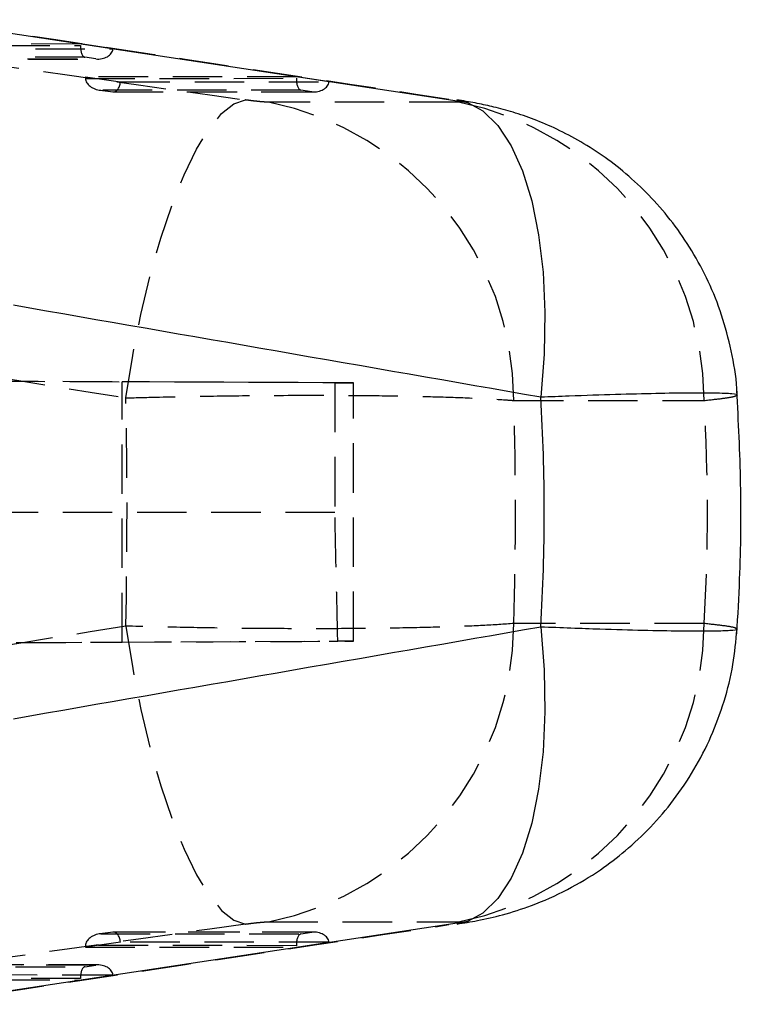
# Model space of a CAD drawing. Extents: x 41 to 411, y 12 to 288.
# Tile 6 of 24: x 222 to 240, y 129 to 154. Entities that reach past the tile are written whole.
import ezdxf

# ---------------------------------------------------------------- set-up
doc = ezdxf.new("R2010")
doc.units = 0
doc.linetypes.add('HIDDEN', pattern=[1.905, 1.27, -0.635])
doc.layers.get('0').update_dxf_attribs({"linetype": 'CONTINUOUS'})

msp = doc.modelspace()

# ---------------------------------------------------------------- linework, layer by layer
at = {"color": 7, "linetype": 'CONTINUOUS'}
for p, q in [((233.019304, 151.893183), (219.475154, 153.943851)), ((223.864418, 153.279289), (223.904666, 153.279324)), ((229.42498, 152.437387), (229.446758, 152.437405)), ((219.475154, 128.828726), (233.019304, 130.879394)), ((229.446758, 130.335172), (229.42498, 130.335191)), ((223.904666, 129.493254), (223.864418, 129.493288))]:
    msp.add_line(p, q, dxfattribs=at)
at = {"color": 7, "linetype": 'HIDDEN'}
for p, q in [((223.070976, 153.405972), (217.197616, 153.400959)), ((217.199322, 153.361759), (223.069791, 153.36677)), ((218.099479, 153.274368), (223.864418, 153.279289)), ((223.904666, 153.279324), (223.070976, 153.405972)), ((223.178756, 153.06503), (217.593898, 153.060262)), ((217.899461, 153.017372), (223.461215, 153.02212)), ((217.922237, 153.01449), (223.517527, 153.019267)), ((223.461215, 153.02212), (223.178756, 153.06503)), ((228.613068, 152.564054), (223.192927, 152.559426)), ((223.192927, 152.559426), (224.094798, 152.432836)), ((223.194633, 152.520226), (228.611883, 152.524851)), ((229.446758, 152.437405), (228.613068, 152.564054)), ((224.094798, 152.432836), (229.42498, 152.437387)), ((223.562729, 152.221863), (223.904867, 152.173838)), ((228.720848, 152.223111), (223.589209, 152.21873)), ((223.589209, 152.21873), (223.894772, 152.17584)), ((223.894772, 152.17584), (229.003315, 152.180201)), ((223.917556, 152.172958), (229.059619, 152.177347)), ((229.003315, 152.180201), (228.720848, 152.223111)), ((232.770812, 151.911833), (227.891487, 151.911833)), ((229.5991, 144.70398), (155.161802, 145.028787)), ((220.88654, 144.742823), (224.135411, 144.728559)), ((224.135411, 138.044018), (224.135411, 144.728559)), ((229.5991, 144.70398), (229.5991, 141.37429)), ((230.078232, 138.070503), (230.078232, 144.702075)), ((234.19327, 144.250195), (239.072588, 144.250195)), ((229.5991, 141.37429), (154.852234, 141.385679)), ((239.072588, 138.522382), (234.19327, 138.522382)), ((155.158263, 137.74376), (229.669538, 138.068891)), ((221.421164, 138.032101), (224.135411, 138.044018)), ((227.891487, 130.860744), (232.770812, 130.860744)), ((223.904867, 130.598739), (223.562729, 130.550715)), ((223.894772, 130.596738), (223.589209, 130.553848)), ((223.589209, 130.553848), (228.720848, 130.549467)), ((229.003315, 130.592376), (223.894772, 130.596738)), ((229.059619, 130.59523), (223.917556, 130.599619)), ((228.720848, 130.549467), (229.003315, 130.592376)), ((224.094798, 130.339741), (223.192927, 130.213151)), ((228.611883, 130.247727), (223.194633, 130.252351)), ((229.42498, 130.335191), (224.094798, 130.339741)), ((228.613068, 130.208523), (229.446758, 130.335172)), ((223.192927, 130.213151), (228.613068, 130.208523)), ((223.461215, 129.750457), (217.899461, 129.755205)), ((223.517527, 129.753311), (217.922237, 129.758087)), ((223.178756, 129.707547), (223.461215, 129.750457)), ((217.593898, 129.712316), (223.178756, 129.707547)), ((223.864418, 129.493288), (218.099479, 129.498209)), ((223.070976, 129.366605), (223.904666, 129.493254)), ((217.197616, 129.371618), (223.070976, 129.366605)), ((223.069791, 129.405807), (217.199322, 129.410819))]:
    msp.add_line(p, q, dxfattribs=at)
at = {"color": 7, "linetype": 'HIDDEN', "flags": 128}
for points in [[(224.232305, 144.316064), (224.408437, 145.402763), (224.619602, 146.462146), (224.861894, 147.47462), (225.130831, 148.421464), (225.42144, 149.28517), (225.728352, 150.049765), (226.045881, 150.701113), (226.368171, 151.227168), (226.689254, 151.618203), (227.003191, 151.866986), (227.304172, 151.968918)], [(224.232305, 138.456514), (224.408437, 137.369814), (224.619602, 136.310432), (224.861894, 135.297958), (225.130831, 134.351114), (225.42144, 133.487408), (225.728352, 132.722812), (226.045881, 132.071465), (226.368171, 131.545409), (226.689254, 131.154375), (227.003191, 130.905591), (227.304172, 130.803659)]]:
    msp.add_lwpolyline(points, dxfattribs=at)
at = {"color": 7, "linetype": 'CONTINUOUS', "flags": 128}
for points in [[(232.731682, 151.969368), (232.970056, 151.911101), (233.01949, 151.89311)], [(233.019468, 130.879458), (232.970056, 130.861477), (232.732792, 130.803375)]]:
    msp.add_lwpolyline(points, dxfattribs=at)
at = {"color": 8, "linetype": 'CONTINUOUS', "flags": 128}
for points in [[(233.01949, 151.89311), (233.392124, 151.68512), (233.778205, 151.310351), (234.12088, 150.793993), (234.413561, 150.145969), (234.650631, 149.378725), (234.827538, 148.507003), (234.940876, 147.54755), (234.98847, 146.518799), (234.969412, 145.440514), (234.884058, 144.33341)], [(234.884058, 138.439167), (234.969412, 137.332064), (234.98847, 136.253778), (234.940876, 135.225027), (234.827538, 134.265574), (234.650631, 133.393852), (234.413561, 132.626608), (234.12088, 131.978584), (233.778205, 131.462226), (233.392124, 131.087457), (233.019468, 130.879458)]]:
    msp.add_lwpolyline(points, dxfattribs=at)
at = {"color": 7, "linetype": 'HIDDEN'}
for centre, radius, start, end in [((226.351799, 144.22296), 7.841518, 0.1990012, 78.6763586), ((231.231133, 144.222974), 7.841503, 0.1988962, 78.6763971), ((226.351799, 138.549618), 7.841518, 281.3236414, 359.8009988), ((231.231133, 138.549603), 7.841503, 281.3236029, 359.8011038)]:
    msp.add_arc(centre, radius, start, end, dxfattribs=at)
for centre, major_axis, ratio, start_param, end_param in [((268.760552, 149.42978), (376.746248, -52.682021), 0.008532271, 4.564181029, 4.603320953), ((226.390523, 149.42978), (348.192583, -52.67012), 0.00977603, 1.554670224, 1.593524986), ((223.216304, 153.366661), (0.022853, 0.304318), 0.479081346, 1.606398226, 3.039812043), ((223.498766, 153.323751), (0.407368, -0.030591), 0.74366183, 4.676017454, 6.23739143), ((223.326991, 152.562437), (-0.004268, 0.307388), 0.436195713, 1.574535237, 1.702495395), ((223.626757, 152.520361), (0.432165, -0.029997), 0.701121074, 3.240713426, 4.674127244), ((228.758399, 152.524741), (0.022853, 0.304318), 0.479081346, 1.606398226, 3.039812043), ((223.932317, 152.477471), (0.021122, 0.304295), 0.544768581, 3.041702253, 4.603076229), ((229.04086, 152.481832), (0.407368, -0.030591), 0.74366183, 4.676017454, 6.23739143), ((267.759283, 141.386289), (376.880362, -60.767775), 0.01064242, 4.559214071, 4.598353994), ((219.92752, 144.746362), (10.150712, -0.044287), 0.000060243, 5.97471212, 7.426542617), ((198.147799, 141.386289), (0, 60.9), 0.428813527, 4.664262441, 4.760515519), ((198.147799, 141.386289), (0, 60.9), 0.59253514, 4.665345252, 4.759432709), ((161.069635, 141.386289), (78.089349, 0), 0.779875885, 6.236141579, 6.330229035), ((219.92752, 98.613324), (-0.096442, 145.157791), 0.069925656, 4.987617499, 5.011361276), ((267.759283, 141.386289), (376.880362, 60.767775), 0.01064242, 1.684831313, 1.723971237), ((219.92752, 138.026216), (10.150712, 0.044287), 0.000060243, 5.139827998, 6.567914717), ((268.760552, 133.342797), (376.746248, 52.682021), 0.008532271, 1.679864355, 1.719004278), ((226.390523, 133.342797), (348.192583, 52.67012), 0.00977603, 4.689660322, 4.728515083), ((223.626757, 130.252217), (0.432165, 0.029997), 0.701121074, 1.609058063, 3.042471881), ((223.932317, 130.295107), (-0.021122, 0.304295), 0.544768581, 4.821701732, 6.383075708), ((228.758399, 130.247836), (-0.022853, 0.304318), 0.479081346, 0.101780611, 1.535194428), ((229.04086, 130.290746), (0.407368, 0.030591), 0.74366183, 0.045793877, 1.607167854), ((223.326991, 130.21014), (0.004268, 0.307388), 0.436195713, 1.439097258, 1.567057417), ((223.498766, 129.448826), (0.407368, 0.030591), 0.74366183, 0.045793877, 1.607167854), ((223.216304, 129.405917), (-0.022853, 0.304318), 0.479081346, 0.101780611, 1.535194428)]:
    msp.add_ellipse(centre, major_axis=major_axis, ratio=ratio, start_param=start_param, end_param=end_param, dxfattribs=at)
at = {"color": 7, "linetype": 'CONTINUOUS'}
for centre, major_axis, ratio, start_param, end_param in [((225.389253, 141.386289), (348.430571, -60.735888), 0.012822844, 1.545778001, 1.584632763), ((161.069635, 141.386289), (73.901005, 0), 0.824075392, 6.234773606, 6.331597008), ((225.389253, 141.386289), (348.430571, 60.735888), 0.012822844, 4.698552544, 4.737407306)]:
    msp.add_ellipse(centre, major_axis=major_axis, ratio=ratio, start_param=start_param, end_param=end_param, dxfattribs=at)
at = {"color": 7, "linetype": 'HIDDEN'}
for points, knots in [([(227.891487, 151.911833), (227.887982, 151.911849), (227.85935, 151.91198), (227.783394, 151.915646), (227.655559, 151.926629), (227.510016, 151.942126), (227.394538, 151.956378), (227.321124, 151.966566), (227.304172, 151.968918)], [0, 0, 0, 0, 0.03351027, 0.273760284, 0.513952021, 0.673692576, 0.924654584, 1, 1, 1, 1]), ([(224.232305, 144.316064), (224.519391, 144.323789), (225.288079, 144.344472), (226.57668, 144.368032), (228.192286, 144.384784), (229.736086, 144.385243), (231.137069, 144.370523), (232.277885, 144.346059), (233.253071, 144.310666), (233.859201, 144.276645), (234.133604, 144.254919), (234.19327, 144.250195)], [0, 0, 0, 0, 0.074457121, 0.199362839, 0.324268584, 0.483490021, 0.604085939, 0.724681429, 0.845548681, 0.966416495, 1, 1, 1, 1]), ([(239.072588, 144.250195), (239.237732, 144.268356), (239.56802, 144.304678), (239.865709, 144.351767), (239.899238, 144.375669), (239.91656, 144.388017)], [0, 0, 0, 0, 0.325857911, 0.651715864, 1, 1, 1, 1]), ([(234.19327, 138.522382), (233.941188, 138.504509), (233.458375, 138.470277), (232.471604, 138.432596), (231.296765, 138.404073), (229.949497, 138.388769), (228.485043, 138.387359), (227.055562, 138.398331), (225.618398, 138.420549), (224.694335, 138.444526), (224.232305, 138.456514)], [0, 0, 0, 0, 0.1317455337, 0.2523318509, 0.3729184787, 0.5164040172, 0.6390108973, 0.7616182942, 0.8808094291, 1, 1, 1, 1]), ([(239.90224, 138.385249), (239.897763, 138.394636), (239.887229, 138.416722), (239.61016, 138.462988), (239.246873, 138.503126), (239.072588, 138.522382)], [0, 0, 0, 0, 0.277741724, 0.65349925, 1, 1, 1, 1]), ([(227.304172, 130.803659), (227.359332, 130.811096), (227.470889, 130.826138), (227.616721, 130.842058), (227.74502, 130.853794), (227.834687, 130.85986), (227.876636, 130.860513), (227.891487, 130.860744)], [0, 0, 0, 0, 0.239986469, 0.485359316, 0.628844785, 0.868600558, 1, 1, 1, 1])]:
    msp.add_open_spline(points, degree=3, knots=knots, dxfattribs=at)
at = {"color": 7, "linetype": 'CONTINUOUS'}
for points, knots in [([(239.920628, 144.388069), (239.920565, 144.403613), (239.919186, 144.746754), (239.805715, 145.403305), (239.580735, 146.331002), (239.246659, 147.19894), (238.833271, 147.999864), (238.34969, 148.727599), (237.810895, 149.377858), (237.230826, 149.94809), (236.624087, 150.437608), (236.005412, 150.847616), (235.391995, 151.180025), (234.802429, 151.439134), (234.252613, 151.63313), (233.757912, 151.772068), (233.295669, 151.874246), (232.967683, 151.93425), (232.77067, 151.962756), (232.730996, 151.968496)], [0, 0, 0, 0, 0.004102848, 0.090573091, 0.174544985, 0.256114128, 0.335301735, 0.41206493, 0.486298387, 0.557833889, 0.626434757, 0.691790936, 0.753512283, 0.810438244, 0.861726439, 0.907628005, 0.946815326, 0.989290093, 1, 1, 1, 1]), ([(239.915316, 138.258494), (239.941837, 138.726831), (240.014377, 140.007812), (240.038357, 142.096159), (239.95615, 143.711645), (239.915316, 144.514083)], [0, 0, 0, 0, 0.224835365, 0.61496303, 1, 1, 1, 1]), ([(232.733038, 130.804814), (232.908351, 130.832597), (233.298212, 130.894381), (233.935162, 131.041836), (234.718442, 131.291159), (235.56676, 131.668319), (236.370391, 132.15072), (237.08132, 132.692268), (237.715069, 133.288365), (238.308712, 133.985813), (238.832071, 134.766434), (239.268807, 135.616775), (239.60304, 136.521945), (239.833988, 137.448784), (239.892076, 138.077084), (239.920367, 138.383098)], [0, 0, 0, 0, 0.048369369, 0.107563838, 0.176240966, 0.265304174, 0.35239535, 0.4231727, 0.500992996, 0.581722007, 0.664547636, 0.748667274, 0.833550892, 0.9189309, 1, 1, 1, 1])]:
    msp.add_open_spline(points, degree=3, knots=knots, dxfattribs=at)
at = {"color": 8, "linetype": 'CONTINUOUS'}
for points, knots in [([(239.91656, 144.388017), (239.918525, 144.388779), (239.956335, 144.403432), (239.80105, 144.423045), (239.408783, 144.441392), (238.718916, 144.442425), (237.865985, 144.429979), (236.822419, 144.403154), (235.806311, 144.369589), (235.128642, 144.343005), (234.884058, 144.33341)], [0, 0, 0, 0, 0.007959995, 0.153172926, 0.325741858, 0.473989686, 0.622237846, 0.769527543, 0.916817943, 1, 1, 1, 1]), ([(234.884058, 138.439167), (235.403301, 138.419373), (236.35422, 138.383123), (237.539071, 138.350016), (238.565963, 138.330653), (239.323426, 138.329636), (239.764947, 138.346736), (239.941322, 138.365202), (239.908471, 138.382053), (239.90224, 138.385249)], [0, 0, 0, 0, 0.178863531, 0.327563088, 0.480759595, 0.674139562, 0.817768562, 0.965436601, 1, 1, 1, 1])]:
    msp.add_open_spline(points, degree=3, knots=knots, dxfattribs=at)

doc.saveas('drawing.dxf')
